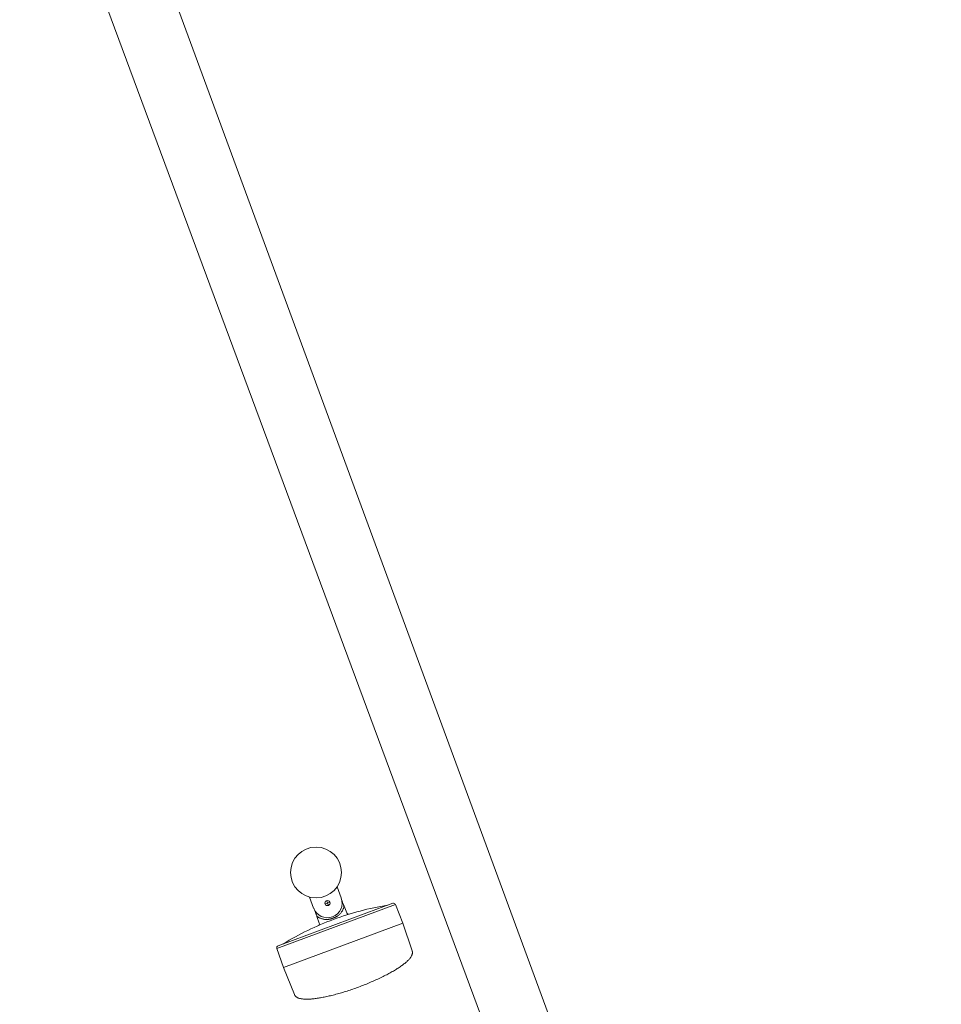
# Model space of a CAD drawing. Extents: x 168554 to 174410, y 515675 to 521218.
# Tile 39 of 110: x 171852.55 to 171854, y 518975.39 to 518976.94. Entities that reach past the tile are written whole.
import ezdxf

# ---------------------------------------------------------------- set-up
doc = ezdxf.new("R2010")
doc.units = 0
doc.header["$MEASUREMENT"] = 0
doc.layers.add('Algemeen - Fase Ontsluitingsweg - 1070 Ondergrond', color=7, linetype='Continuous', lineweight=9)
doc.layers.add('Algemeen - Fase Ontsluitingsweg - 1070 Ondergrond 2', color=7, linetype='Continuous', lineweight=9)

msp = doc.modelspace()

# ---------------------------------------------------------------- linework, layer by layer
at = {"layer": 'Algemeen - Fase Ontsluitingsweg - 1070 Ondergrond'}
msp.add_line((171848.0433, 518989.8677), (171858.6925, 518960.9568), dxfattribs=at)
at = {"layer": 'Algemeen - Fase Ontsluitingsweg - 1070 Ondergrond 2'}
for p, q in [((171850.7072, 518982.2949), (171858.7749, 518960.5503)), ((171853.0547, 518975.5599), (171853.0482, 518975.5774)), ((171853.0048, 518975.5614), (171853.0113, 518975.5439)), ((171853.0329, 518975.5518), (171853.0291, 518975.5505)), ((171853.033, 518975.552), (171853.0316, 518975.5557)), ((171853.0331, 518975.5519), (171853.0329, 518975.5519)), ((171853.033, 518975.5518), (171853.033, 518975.552)), ((171853.0331, 518975.5519), (171853.0369, 518975.5533)), ((171853.0568, 518975.5529), (171853.0559, 518975.5552)), ((171853.058, 518975.5498), (171853.0568, 518975.5529)), ((171852.9535, 518975.4806), (171853.1398, 518975.5497)), ((171853.1358, 518975.5515), (171852.9553, 518975.4845)), ((171853.0135, 518975.5395), (171853.0143, 518975.5372)), ((171853.0143, 518975.5372), (171853.0154, 518975.534)), ((171853.033, 518975.5518), (171853.0344, 518975.548)), ((171853.0539, 518975.5362), (171853.0546, 518975.5371)), ((171853.0546, 518975.5371), (171853.0552, 518975.5381)), ((171853.0552, 518975.5381), (171853.0559, 518975.539)), ((171853.0559, 518975.539), (171853.0565, 518975.5399)), ((171853.0565, 518975.5399), (171853.057, 518975.5409)), ((171853.057, 518975.5409), (171853.0574, 518975.5418)), ((171853.0574, 518975.5418), (171853.0578, 518975.5427)), ((171853.0578, 518975.5427), (171853.0582, 518975.5434)), ((171853.0582, 518975.5492), (171853.058, 518975.5498)), ((171853.0585, 518975.5487), (171853.0582, 518975.5492)), ((171853.0582, 518975.5434), (171853.0584, 518975.5441)), ((171853.0584, 518975.5441), (171853.0586, 518975.5448)), ((171853.0592, 518975.5468), (171853.0585, 518975.5487)), ((171853.0586, 518975.5448), (171853.0588, 518975.5453)), ((171853.0588, 518975.5453), (171853.0589, 518975.5457)), ((171853.0589, 518975.5457), (171853.059, 518975.546)), ((171853.059, 518975.546), (171853.0591, 518975.5463)), ((171853.0591, 518975.5463), (171853.0592, 518975.5465)), ((171853.0592, 518975.5467), (171853.0592, 518975.5468)), ((171853.0592, 518975.5468), (171853.0592, 518975.5468)), ((171853.0634, 518975.5363), (171853.0592, 518975.5468)), ((171853.0592, 518975.5467), (171853.0592, 518975.5467)), ((171853.0592, 518975.5465), (171853.0592, 518975.5467)), ((171853.1398, 518975.5497), (171853.1398, 518975.5497)), ((171853.1398, 518975.5497), (171853.1514, 518975.5203)), ((171853.1398, 518975.5497), (171853.1398, 518975.5497)), ((171853.0154, 518975.534), (171853.0156, 518975.5334)), ((171853.0156, 518975.5334), (171853.0161, 518975.5318)), ((171853.0161, 518975.5318), (171853.0163, 518975.5315)), ((171853.0163, 518975.5315), (171853.0164, 518975.5311)), ((171853.0164, 518975.5311), (171853.0165, 518975.5309)), ((171853.0165, 518975.5309), (171853.0165, 518975.5308)), ((171853.0165, 518975.5309), (171853.0165, 518975.5309)), ((171853.0201, 518975.5202), (171853.0165, 518975.5309)), ((171853.0165, 518975.5309), (171853.0165, 518975.5309)), ((171853.0165, 518975.5308), (171853.0167, 518975.5307)), ((171853.0167, 518975.5307), (171853.0168, 518975.5306)), ((171853.0168, 518975.5306), (171853.0171, 518975.5305)), ((171853.0171, 518975.5305), (171853.0174, 518975.5303)), ((171853.0174, 518975.5303), (171853.0177, 518975.53)), ((171853.0177, 518975.53), (171853.0182, 518975.5298)), ((171853.0182, 518975.5298), (171853.0188, 518975.5294)), ((171853.0188, 518975.5294), (171853.0194, 518975.5291)), ((171853.0194, 518975.5291), (171853.0202, 518975.5287)), ((171853.0202, 518975.5287), (171853.0211, 518975.5283)), ((171853.0211, 518975.5283), (171853.022, 518975.5279)), ((171853.022, 518975.5279), (171853.023, 518975.5275)), ((171853.023, 518975.5275), (171853.0241, 518975.5272)), ((171853.0241, 518975.5272), (171853.0252, 518975.5269)), ((171853.0252, 518975.5269), (171853.0263, 518975.5266)), ((171853.0263, 518975.5266), (171853.0274, 518975.5264)), ((171853.0274, 518975.5264), (171853.0285, 518975.5262)), ((171853.0285, 518975.5262), (171853.0297, 518975.5261)), ((171853.0297, 518975.5261), (171853.0308, 518975.526)), ((171853.0308, 518975.526), (171853.0319, 518975.526)), ((171853.0319, 518975.526), (171853.033, 518975.526)), ((171853.033, 518975.526), (171853.0341, 518975.5261)), ((171853.0344, 518975.5261), (171853.0341, 518975.5261)), ((171853.0346, 518975.5262), (171853.0344, 518975.5261)), ((171853.0349, 518975.5262), (171853.0346, 518975.5262)), ((171853.0351, 518975.5263), (171853.0349, 518975.5262)), ((171853.0354, 518975.5263), (171853.0351, 518975.5263)), ((171853.0357, 518975.5264), (171853.0354, 518975.5263)), ((171853.0359, 518975.5264), (171853.0357, 518975.5264)), ((171853.0362, 518975.5265), (171853.0359, 518975.5264)), ((171853.0365, 518975.5265), (171853.0362, 518975.5265)), ((171853.0368, 518975.5266), (171853.0365, 518975.5265)), ((171853.0371, 518975.5267), (171853.0368, 518975.5266)), ((171853.0374, 518975.5267), (171853.0371, 518975.5267)), ((171853.0377, 518975.5268), (171853.0374, 518975.5267)), ((171853.038, 518975.5269), (171853.0377, 518975.5268)), ((171853.0383, 518975.527), (171853.038, 518975.5269)), ((171853.0386, 518975.5271), (171853.0383, 518975.527)), ((171853.0389, 518975.5272), (171853.0386, 518975.5271)), ((171853.0392, 518975.5272), (171853.0389, 518975.5272)), ((171853.0395, 518975.5273), (171853.0392, 518975.5272)), ((171853.0398, 518975.5274), (171853.0395, 518975.5273)), ((171853.0402, 518975.5275), (171853.0398, 518975.5274)), ((171853.0405, 518975.5276), (171853.0402, 518975.5275)), ((171853.0408, 518975.5277), (171853.0405, 518975.5276)), ((171853.0411, 518975.5278), (171853.0408, 518975.5277)), ((171853.0429, 518975.5285), (171853.0426, 518975.5284)), ((171853.0432, 518975.5286), (171853.0429, 518975.5285)), ((171853.0435, 518975.5288), (171853.0432, 518975.5286)), ((171853.0438, 518975.5289), (171853.0435, 518975.5288)), ((171853.0441, 518975.529), (171853.0438, 518975.5289)), ((171853.0444, 518975.5291), (171853.0441, 518975.529)), ((171853.0446, 518975.5293), (171853.0444, 518975.5291)), ((171853.0449, 518975.5294), (171853.0446, 518975.5293)), ((171853.0452, 518975.5295), (171853.0449, 518975.5294)), ((171853.0455, 518975.5297), (171853.0452, 518975.5295)), ((171853.0458, 518975.5298), (171853.0455, 518975.5297)), ((171853.0461, 518975.53), (171853.0458, 518975.5298)), ((171853.0463, 518975.5301), (171853.0461, 518975.53)), ((171853.0466, 518975.5302), (171853.0463, 518975.5301)), ((171853.0469, 518975.5304), (171853.0466, 518975.5302)), ((171853.0471, 518975.5305), (171853.0469, 518975.5304)), ((171853.0474, 518975.5307), (171853.0471, 518975.5305)), ((171853.0476, 518975.5308), (171853.0474, 518975.5307)), ((171853.0479, 518975.5309), (171853.0476, 518975.5308)), ((171853.0481, 518975.5311), (171853.0479, 518975.5309)), ((171853.0483, 518975.5312), (171853.0481, 518975.5311)), ((171853.0485, 518975.5313), (171853.0483, 518975.5312)), ((171853.0488, 518975.5315), (171853.0485, 518975.5313)), ((171853.049, 518975.5316), (171853.0488, 518975.5315)), ((171853.049, 518975.5316), (171853.0498, 518975.5323)), ((171853.0498, 518975.5323), (171853.0507, 518975.533)), ((171853.0507, 518975.533), (171853.0515, 518975.5337)), ((171853.0515, 518975.5337), (171853.0523, 518975.5345)), ((171853.0523, 518975.5345), (171853.0531, 518975.5354)), ((171853.0531, 518975.5354), (171853.0539, 518975.5362)), ((171852.9639, 518975.4507), (171853.1514, 518975.5203)), ((171853.1663, 518975.4767), (171853.1514, 518975.5203)), ((171853.1663, 518975.4767), (171853.1514, 518975.5203)), ((171852.9535, 518975.4806), (171852.9535, 518975.4806)), ((171852.9535, 518975.4806), (171852.9639, 518975.4507)), ((171852.9535, 518975.4806), (171852.9535, 518975.4806)), ((171853.1664, 518975.4763), (171853.1663, 518975.4767)), ((171853.1664, 518975.4763), (171853.1663, 518975.4767)), ((171853.1665, 518975.4759), (171853.1664, 518975.4763)), ((171853.1665, 518975.4759), (171853.1664, 518975.4763)), ((171853.1666, 518975.4755), (171853.1665, 518975.4759)), ((171853.1666, 518975.4755), (171853.1665, 518975.4759)), ((171853.1666, 518975.4751), (171853.1666, 518975.4755)), ((171853.1666, 518975.4751), (171853.1666, 518975.4755)), ((171853.1667, 518975.4747), (171853.1666, 518975.4751)), ((171853.1667, 518975.4747), (171853.1666, 518975.4751)), ((171853.1667, 518975.4743), (171853.1667, 518975.4747)), ((171853.1667, 518975.4743), (171853.1667, 518975.4747)), ((171853.1566, 518975.4587), (171853.1576, 518975.4596)), ((171853.1566, 518975.4587), (171853.1576, 518975.4596)), ((171853.1576, 518975.4596), (171853.1585, 518975.4605)), ((171853.1576, 518975.4596), (171853.1585, 518975.4605)), ((171853.1585, 518975.4605), (171853.1594, 518975.4613)), ((171853.1585, 518975.4605), (171853.1594, 518975.4613)), ((171853.1594, 518975.4613), (171853.1603, 518975.4621)), ((171853.1594, 518975.4613), (171853.1603, 518975.4621)), ((171853.1603, 518975.4621), (171853.161, 518975.463)), ((171853.1603, 518975.4621), (171853.161, 518975.463)), ((171853.161, 518975.463), (171853.1618, 518975.4638)), ((171853.161, 518975.463), (171853.1618, 518975.4638)), ((171853.1618, 518975.4638), (171853.1625, 518975.4646)), ((171853.1618, 518975.4638), (171853.1625, 518975.4646)), ((171853.1625, 518975.4646), (171853.1631, 518975.4654)), ((171853.1625, 518975.4646), (171853.1631, 518975.4654)), ((171853.1631, 518975.4654), (171853.1637, 518975.4662)), ((171853.1631, 518975.4654), (171853.1637, 518975.4662)), ((171853.1637, 518975.4662), (171853.1643, 518975.467)), ((171853.1637, 518975.4662), (171853.1643, 518975.467)), ((171853.1643, 518975.467), (171853.1647, 518975.4678)), ((171853.1643, 518975.467), (171853.1647, 518975.4678)), ((171853.1647, 518975.4678), (171853.1652, 518975.4686)), ((171853.1647, 518975.4678), (171853.1652, 518975.4686)), ((171853.1652, 518975.4686), (171853.1656, 518975.4694)), ((171853.1652, 518975.4686), (171853.1656, 518975.4694)), ((171853.1656, 518975.4694), (171853.1659, 518975.4702)), ((171853.1656, 518975.4694), (171853.1659, 518975.4702)), ((171853.1659, 518975.4702), (171853.1662, 518975.471)), ((171853.1659, 518975.4702), (171853.1662, 518975.471)), ((171853.1662, 518975.471), (171853.1663, 518975.4714)), ((171853.1662, 518975.471), (171853.1663, 518975.4714)), ((171853.1663, 518975.4714), (171853.1664, 518975.4718)), ((171853.1663, 518975.4714), (171853.1664, 518975.4718)), ((171853.1664, 518975.4718), (171853.1665, 518975.4722)), ((171853.1664, 518975.4718), (171853.1665, 518975.4722)), ((171853.1665, 518975.4722), (171853.1666, 518975.4726)), ((171853.1665, 518975.4722), (171853.1666, 518975.4726)), ((171853.1666, 518975.473), (171853.1667, 518975.4734)), ((171853.1666, 518975.473), (171853.1667, 518975.4734)), ((171853.1666, 518975.4726), (171853.1666, 518975.473)), ((171853.1666, 518975.4726), (171853.1666, 518975.473)), ((171853.1667, 518975.4738), (171853.1667, 518975.4743)), ((171853.1667, 518975.4738), (171853.1667, 518975.4743)), ((171853.1667, 518975.4734), (171853.1667, 518975.4738)), ((171853.1667, 518975.4734), (171853.1667, 518975.4738)), ((171852.981, 518975.4079), (171852.9639, 518975.4507)), ((171852.981, 518975.4079), (171852.9639, 518975.4507)), ((171853.1333, 518975.443), (171853.135, 518975.444)), ((171853.1333, 518975.443), (171853.135, 518975.444)), ((171853.135, 518975.444), (171853.1367, 518975.4449)), ((171853.135, 518975.444), (171853.1367, 518975.4449)), ((171853.1367, 518975.4449), (171853.1383, 518975.4459)), ((171853.1367, 518975.4449), (171853.1383, 518975.4459)), ((171853.1383, 518975.4459), (171853.1399, 518975.4468)), ((171853.1383, 518975.4459), (171853.1399, 518975.4468)), ((171853.1399, 518975.4468), (171853.1414, 518975.4478)), ((171853.1399, 518975.4468), (171853.1414, 518975.4478)), ((171853.1414, 518975.4478), (171853.1429, 518975.4487)), ((171853.1414, 518975.4478), (171853.1429, 518975.4487)), ((171853.1429, 518975.4487), (171853.1444, 518975.4497)), ((171853.1429, 518975.4487), (171853.1444, 518975.4497)), ((171853.1444, 518975.4497), (171853.1458, 518975.4506)), ((171853.1444, 518975.4497), (171853.1458, 518975.4506)), ((171853.1458, 518975.4506), (171853.1472, 518975.4516)), ((171853.1458, 518975.4506), (171853.1472, 518975.4516)), ((171853.1472, 518975.4516), (171853.1485, 518975.4525)), ((171853.1472, 518975.4516), (171853.1485, 518975.4525)), ((171853.1485, 518975.4525), (171853.1498, 518975.4534)), ((171853.1485, 518975.4525), (171853.1498, 518975.4534)), ((171853.1498, 518975.4534), (171853.1511, 518975.4543)), ((171853.1498, 518975.4534), (171853.1511, 518975.4543)), ((171853.1511, 518975.4543), (171853.1523, 518975.4552)), ((171853.1511, 518975.4543), (171853.1523, 518975.4552)), ((171853.1523, 518975.4552), (171853.1534, 518975.4561)), ((171853.1523, 518975.4552), (171853.1534, 518975.4561)), ((171853.1534, 518975.4561), (171853.1545, 518975.457)), ((171853.1534, 518975.4561), (171853.1545, 518975.457)), ((171853.1545, 518975.457), (171853.1556, 518975.4579)), ((171853.1545, 518975.457), (171853.1556, 518975.4579)), ((171853.1556, 518975.4579), (171853.1566, 518975.4587)), ((171853.1556, 518975.4579), (171853.1566, 518975.4587)), ((171853.1019, 518975.4277), (171853.1041, 518975.4286)), ((171853.1019, 518975.4277), (171853.1041, 518975.4286)), ((171853.1041, 518975.4286), (171853.1062, 518975.4295)), ((171853.1041, 518975.4286), (171853.1062, 518975.4295)), ((171853.1062, 518975.4295), (171853.1083, 518975.4305)), ((171853.1062, 518975.4295), (171853.1083, 518975.4305)), ((171853.1083, 518975.4305), (171853.1104, 518975.4314)), ((171853.1083, 518975.4305), (171853.1104, 518975.4314)), ((171853.1104, 518975.4314), (171853.1125, 518975.4324)), ((171853.1104, 518975.4314), (171853.1125, 518975.4324)), ((171853.1125, 518975.4324), (171853.1145, 518975.4333)), ((171853.1125, 518975.4324), (171853.1145, 518975.4333)), ((171853.1145, 518975.4333), (171853.1165, 518975.4343)), ((171853.1145, 518975.4333), (171853.1165, 518975.4343)), ((171853.1165, 518975.4343), (171853.1185, 518975.4353)), ((171853.1165, 518975.4343), (171853.1185, 518975.4353)), ((171853.1185, 518975.4353), (171853.1205, 518975.4362)), ((171853.1185, 518975.4353), (171853.1205, 518975.4362)), ((171853.1205, 518975.4362), (171853.1224, 518975.4372)), ((171853.1205, 518975.4362), (171853.1224, 518975.4372)), ((171853.1224, 518975.4372), (171853.1243, 518975.4382)), ((171853.1224, 518975.4372), (171853.1243, 518975.4382)), ((171853.1243, 518975.4382), (171853.1262, 518975.4391)), ((171853.1243, 518975.4382), (171853.1262, 518975.4391)), ((171853.1262, 518975.4391), (171853.128, 518975.4401)), ((171853.1262, 518975.4391), (171853.128, 518975.4401)), ((171853.128, 518975.4401), (171853.1298, 518975.4411)), ((171853.128, 518975.4401), (171853.1298, 518975.4411)), ((171853.1298, 518975.4411), (171853.1316, 518975.442)), ((171853.1298, 518975.4411), (171853.1316, 518975.442)), ((171853.1316, 518975.442), (171853.1333, 518975.443)), ((171853.1316, 518975.442), (171853.1333, 518975.443)), ((171853.0595, 518975.4121), (171853.0618, 518975.4128)), ((171853.0595, 518975.4121), (171853.0618, 518975.4128)), ((171853.0618, 518975.4128), (171853.064, 518975.4135)), ((171853.0618, 518975.4128), (171853.064, 518975.4135)), ((171853.064, 518975.4135), (171853.0663, 518975.4142)), ((171853.064, 518975.4135), (171853.0663, 518975.4142)), ((171853.0663, 518975.4142), (171853.0685, 518975.415)), ((171853.0663, 518975.4142), (171853.0685, 518975.415)), ((171853.0685, 518975.415), (171853.0708, 518975.4157)), ((171853.0685, 518975.415), (171853.0708, 518975.4157)), ((171853.0708, 518975.4157), (171853.073, 518975.4165)), ((171853.0708, 518975.4157), (171853.073, 518975.4165)), ((171853.073, 518975.4165), (171853.0753, 518975.4173)), ((171853.073, 518975.4165), (171853.0753, 518975.4173)), ((171853.0753, 518975.4173), (171853.0775, 518975.4181)), ((171853.0753, 518975.4173), (171853.0775, 518975.4181)), ((171853.0775, 518975.4181), (171853.0798, 518975.4189)), ((171853.0775, 518975.4181), (171853.0798, 518975.4189)), ((171853.0798, 518975.4189), (171853.082, 518975.4197)), ((171853.0798, 518975.4189), (171853.082, 518975.4197)), ((171853.082, 518975.4197), (171853.0843, 518975.4206)), ((171853.082, 518975.4197), (171853.0843, 518975.4206)), ((171853.0843, 518975.4206), (171853.0865, 518975.4214)), ((171853.0843, 518975.4206), (171853.0865, 518975.4214)), ((171853.0865, 518975.4214), (171853.0888, 518975.4223)), ((171853.0865, 518975.4214), (171853.0888, 518975.4223)), ((171853.0888, 518975.4223), (171853.091, 518975.4232)), ((171853.0888, 518975.4223), (171853.091, 518975.4232)), ((171853.091, 518975.4232), (171853.0932, 518975.424)), ((171853.091, 518975.4232), (171853.0932, 518975.424)), ((171853.0932, 518975.424), (171853.0954, 518975.4249)), ((171853.0932, 518975.424), (171853.0954, 518975.4249)), ((171853.0954, 518975.4249), (171853.0976, 518975.4258)), ((171853.0954, 518975.4249), (171853.0976, 518975.4258)), ((171853.0976, 518975.4258), (171853.0998, 518975.4268)), ((171853.0976, 518975.4258), (171853.0998, 518975.4268)), ((171853.0998, 518975.4268), (171853.1019, 518975.4277)), ((171853.0998, 518975.4268), (171853.1019, 518975.4277)), ((171852.981, 518975.4079), (171852.9812, 518975.4076)), ((171852.981, 518975.4079), (171852.9812, 518975.4076)), ((171852.9812, 518975.4076), (171852.9814, 518975.4072)), ((171852.9812, 518975.4076), (171852.9814, 518975.4072)), ((171852.9814, 518975.4072), (171852.9816, 518975.4068)), ((171852.9814, 518975.4072), (171852.9816, 518975.4068)), ((171852.9816, 518975.4068), (171852.9818, 518975.4065)), ((171852.9816, 518975.4068), (171852.9818, 518975.4065)), ((171852.9818, 518975.4065), (171852.982, 518975.4062)), ((171852.9818, 518975.4065), (171852.982, 518975.4062)), ((171852.982, 518975.4062), (171852.9823, 518975.4058)), ((171852.982, 518975.4062), (171852.9823, 518975.4058)), ((171852.9823, 518975.4058), (171852.9826, 518975.4055)), ((171852.9823, 518975.4058), (171852.9826, 518975.4055)), ((171852.9826, 518975.4055), (171852.9828, 518975.4052)), ((171852.9826, 518975.4055), (171852.9828, 518975.4052)), ((171852.9828, 518975.4052), (171852.9831, 518975.4049)), ((171852.9828, 518975.4052), (171852.9831, 518975.4049)), ((171852.9831, 518975.4049), (171852.9834, 518975.4047)), ((171852.9831, 518975.4049), (171852.9834, 518975.4047)), ((171852.9834, 518975.4047), (171852.9838, 518975.4044)), ((171852.9834, 518975.4047), (171852.9838, 518975.4044)), ((171852.9838, 518975.4044), (171852.9841, 518975.4042)), ((171852.9838, 518975.4044), (171852.9841, 518975.4042)), ((171852.9841, 518975.4042), (171852.9844, 518975.4039)), ((171852.9841, 518975.4042), (171852.9844, 518975.4039)), ((171852.9844, 518975.4039), (171852.9848, 518975.4037)), ((171852.9844, 518975.4039), (171852.9848, 518975.4037)), ((171852.9848, 518975.4037), (171852.9855, 518975.4033)), ((171852.9848, 518975.4037), (171852.9855, 518975.4033)), ((171852.9855, 518975.4033), (171852.9863, 518975.4029)), ((171852.9855, 518975.4033), (171852.9863, 518975.4029)), ((171852.9863, 518975.4029), (171852.9871, 518975.4025)), ((171852.9863, 518975.4029), (171852.9871, 518975.4025)), ((171852.9871, 518975.4025), (171852.988, 518975.4022)), ((171852.9871, 518975.4025), (171852.988, 518975.4022)), ((171852.988, 518975.4022), (171852.9889, 518975.4019)), ((171852.988, 518975.4022), (171852.9889, 518975.4019)), ((171852.9889, 518975.4019), (171852.9898, 518975.4017)), ((171852.9889, 518975.4019), (171852.9898, 518975.4017)), ((171852.9898, 518975.4017), (171852.9908, 518975.4015)), ((171852.9898, 518975.4017), (171852.9908, 518975.4015)), ((171852.9908, 518975.4015), (171852.9918, 518975.4013)), ((171852.9908, 518975.4015), (171852.9918, 518975.4013)), ((171852.9918, 518975.4013), (171852.9929, 518975.4011)), ((171852.9918, 518975.4013), (171852.9929, 518975.4011)), ((171852.9929, 518975.4011), (171852.994, 518975.401)), ((171852.9929, 518975.4011), (171852.994, 518975.401)), ((171852.994, 518975.401), (171852.9951, 518975.4008)), ((171852.994, 518975.401), (171852.9951, 518975.4008)), ((171852.9951, 518975.4008), (171852.9963, 518975.4008)), ((171852.9951, 518975.4008), (171852.9963, 518975.4008)), ((171852.9963, 518975.4008), (171852.9975, 518975.4007)), ((171852.9963, 518975.4008), (171852.9975, 518975.4007)), ((171852.9975, 518975.4007), (171852.9987, 518975.4007)), ((171852.9975, 518975.4007), (171852.9987, 518975.4007)), ((171852.9987, 518975.4007), (171853, 518975.4006)), ((171852.9987, 518975.4007), (171853, 518975.4006)), ((171853, 518975.4006), (171853.0014, 518975.4006)), ((171853, 518975.4006), (171853.0014, 518975.4006)), ((171853.0014, 518975.4006), (171853.0028, 518975.4007)), ((171853.0014, 518975.4006), (171853.0028, 518975.4007)), ((171853.0028, 518975.4007), (171853.0042, 518975.4007)), ((171853.0028, 518975.4007), (171853.0042, 518975.4007)), ((171853.0042, 518975.4007), (171853.0057, 518975.4008)), ((171853.0042, 518975.4007), (171853.0057, 518975.4008)), ((171853.0057, 518975.4008), (171853.0072, 518975.4009)), ((171853.0057, 518975.4008), (171853.0072, 518975.4009)), ((171853.0072, 518975.4009), (171853.0087, 518975.401)), ((171853.0072, 518975.4009), (171853.0087, 518975.401)), ((171853.0087, 518975.401), (171853.0103, 518975.4012)), ((171853.0087, 518975.401), (171853.0103, 518975.4012)), ((171853.0103, 518975.4012), (171853.0119, 518975.4013)), ((171853.0103, 518975.4012), (171853.0119, 518975.4013)), ((171853.0119, 518975.4013), (171853.0135, 518975.4015)), ((171853.0119, 518975.4013), (171853.0135, 518975.4015)), ((171853.0135, 518975.4015), (171853.0152, 518975.4018)), ((171853.0135, 518975.4015), (171853.0152, 518975.4018)), ((171853.0152, 518975.4018), (171853.017, 518975.402)), ((171853.0152, 518975.4018), (171853.017, 518975.402)), ((171853.017, 518975.402), (171853.0187, 518975.4023)), ((171853.017, 518975.402), (171853.0187, 518975.4023)), ((171853.0187, 518975.4023), (171853.0205, 518975.4026)), ((171853.0187, 518975.4023), (171853.0205, 518975.4026)), ((171853.0205, 518975.4026), (171853.0223, 518975.4029)), ((171853.0205, 518975.4026), (171853.0223, 518975.4029)), ((171853.0223, 518975.4029), (171853.0242, 518975.4032)), ((171853.0223, 518975.4029), (171853.0242, 518975.4032)), ((171853.0242, 518975.4032), (171853.0261, 518975.4036)), ((171853.0242, 518975.4032), (171853.0261, 518975.4036)), ((171853.0261, 518975.4036), (171853.028, 518975.4039)), ((171853.0261, 518975.4036), (171853.028, 518975.4039)), ((171853.028, 518975.4039), (171853.0299, 518975.4043)), ((171853.028, 518975.4039), (171853.0299, 518975.4043)), ((171853.0299, 518975.4043), (171853.0319, 518975.4047)), ((171853.0299, 518975.4043), (171853.0319, 518975.4047)), ((171853.0319, 518975.4047), (171853.0339, 518975.4052)), ((171853.0319, 518975.4047), (171853.0339, 518975.4052)), ((171853.0339, 518975.4052), (171853.0359, 518975.4057)), ((171853.0339, 518975.4052), (171853.0359, 518975.4057)), ((171853.0359, 518975.4057), (171853.038, 518975.4061)), ((171853.0359, 518975.4057), (171853.038, 518975.4061)), ((171853.038, 518975.4061), (171853.0401, 518975.4066)), ((171853.038, 518975.4061), (171853.0401, 518975.4066)), ((171853.0401, 518975.4066), (171853.0422, 518975.4072)), ((171853.0401, 518975.4066), (171853.0422, 518975.4072)), ((171853.0422, 518975.4072), (171853.0443, 518975.4077)), ((171853.0422, 518975.4072), (171853.0443, 518975.4077)), ((171853.0443, 518975.4077), (171853.0464, 518975.4083)), ((171853.0443, 518975.4077), (171853.0464, 518975.4083)), ((171853.0464, 518975.4083), (171853.0486, 518975.4089)), ((171853.0464, 518975.4083), (171853.0486, 518975.4089)), ((171853.0486, 518975.4089), (171853.0507, 518975.4095)), ((171853.0486, 518975.4089), (171853.0507, 518975.4095)), ((171853.0507, 518975.4095), (171853.0529, 518975.4101)), ((171853.0507, 518975.4095), (171853.0529, 518975.4101)), ((171853.0529, 518975.4101), (171853.0551, 518975.4107)), ((171853.0529, 518975.4101), (171853.0551, 518975.4107)), ((171853.0551, 518975.4107), (171853.0573, 518975.4114)), ((171853.0551, 518975.4107), (171853.0573, 518975.4114)), ((171853.0573, 518975.4114), (171853.0595, 518975.4121)), ((171853.0573, 518975.4114), (171853.0595, 518975.4121))]:
    msp.add_line(p, q, dxfattribs=at)
for centre, radius in [((171853.0151, 518975.6), 0.04), ((171853.033, 518975.5519), 0.00404)]:
    msp.add_circle(centre, radius, dxfattribs=at)
for centre, radius, start, end in [((171853.033, 518975.5519), 0.0231, 200.3559, 20.3559), ((171853.1977, 518975.1078), 0.4462, 99.0571, 110.3559), ((171853.127, 518975.5515), 0.00308, 279.0571, 290.3559), ((171853.1369, 518975.5486), 0.00308, 21.8559, 110.3559), ((171853.1977, 518975.1078), 0.4462, 110.3559, 121.6546), ((171853.0663, 518975.5374), 0.00308, 201.8559, 287.0141), ((171853.0172, 518975.5192), 0.00308, 293.6976, 18.8559), ((171852.9564, 518975.4816), 0.00308, 110.3559, 198.8559), ((171852.962, 518975.4903), 0.00308, 290.3559, 301.6546)]:
    msp.add_arc(centre, radius, start, end, dxfattribs=at)
at = {"layer": 'Algemeen - Fase Ontsluitingsweg - 1070 Ondergrond 2', "extrusion": (0, 0, -1)}
msp.add_ellipse((171853.0297, 518975.5609), major_axis=(-0.0329, -0.0122), ratio=0.996652, start_param=4.689582, end_param=4.735196, dxfattribs=at)

doc.saveas('drawing.dxf')
